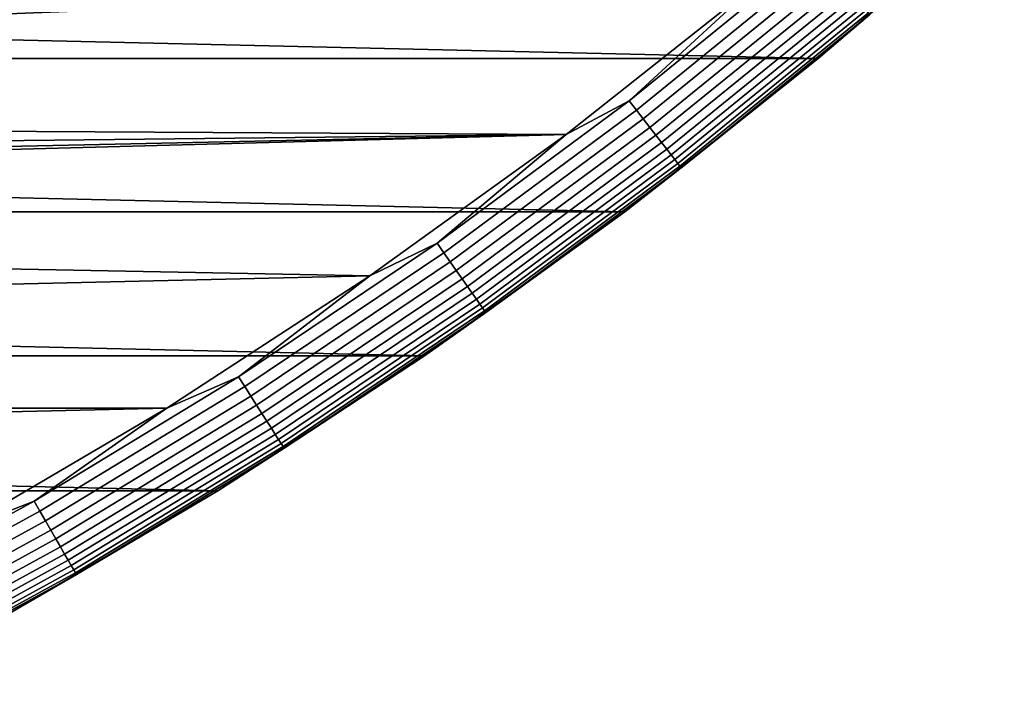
# Model space of a CAD drawing. Header units: metres. Extents: x -28 to 70, y -212 to 28.
# Tile 91 of 239: x 13.46 to 18.53, y -24.41 to -20.96. Entities that reach past the tile are written whole.
import ezdxf

# ---------------------------------------------------------------- set-up
doc = ezdxf.new("R2010")
doc.units = ezdxf.units.M
doc.layers.add('solid_10_261_102_XXX', color=7, linetype='CONTINUOUS')

msp = doc.modelspace()

# ---------------------------------------------------------------- linework, layer by layer
at = {"layer": 'solid_10_261_102_XXX'}
for points in [[(17.568239, -21.156721, -5), (-17.568239, -21.156721, -5), (-18.526625, -20.322748, -5)], [(18.526625, -20.322748, -5), (17.568239, -21.156721, -5), (-18.526625, -20.322748, -5)], [(18.526628, -20.322746, -0.5), (17.568285, -21.156687, -0.5), (17.568239, -21.156721, -5), (18.526625, -20.322748, -5)], [(17.833694, -20.928766, -0.440391), (17.568285, -21.156687, -0.5), (18.526628, -20.322746, -0.5)], [(16.595163, -21.374252, -0.003646), (17.550806, -20.596781, -0.003646), (17.248688, -20.772161)], [(16.63162, -21.421209, -0.014544), (17.589363, -20.642029, -0.014544), (17.550806, -20.596781, -0.003646), (16.595163, -21.374252, -0.003646)], [(16.667006, -21.466785, -0.032535), (17.626785, -20.685946, -0.032535), (17.589363, -20.642029, -0.014544), (16.63162, -21.421209, -0.014544)], [(16.7008, -21.510313, -0.057356), (17.662525, -20.72789, -0.057356), (17.626785, -20.685946, -0.032535), (16.667006, -21.466785, -0.032535)], [(16.732512, -21.551155, -0.088645), (17.696064, -20.767248, -0.088645), (17.662525, -20.72789, -0.057356), (16.7008, -21.510313, -0.057356)], [(16.270958, -21.546597), (17.248688, -20.772161), (5.779582, -21.227257), (4.747282, -21.481697)], [(17.248688, -20.772161), (6.798374, -20.923243), (5.779582, -21.227257)], [(16.595163, -21.374252, -0.003646), (17.248688, -20.772161), (16.270958, -21.546597)], [(16.761677, -21.58872, -0.125945), (17.726908, -20.803446, -0.125945), (17.696064, -20.767248, -0.088645), (16.732512, -21.551155, -0.088645)], [(16.787868, -21.622454, -0.16871), (17.754608, -20.835953, -0.16871), (17.726908, -20.803446, -0.125945), (16.761677, -21.58872, -0.125945)], [(16.810703, -21.651865, -0.216316), (17.778759, -20.864294, -0.216316), (17.754608, -20.835953, -0.16871), (16.787868, -21.622454, -0.16871)], [(16.829851, -21.676525, -0.268066), (17.799007, -20.888058, -0.268066), (17.778759, -20.864294, -0.216316), (16.810703, -21.651865, -0.216316)], [(16.845028, -21.696074, -0.323206), (17.815058, -20.906895, -0.323206), (17.799007, -20.888058, -0.268066), (16.829851, -21.676525, -0.268066)], [(16.856014, -21.710224, -0.380929), (17.826677, -20.92053, -0.380929), (17.815058, -20.906895, -0.323206), (16.845028, -21.696074, -0.323206)], [(16.862648, -21.718769, -0.440391), (17.833694, -20.928766, -0.440391), (17.826677, -20.92053, -0.380929), (16.856014, -21.710224, -0.380929)], [(16.862648, -21.718769, -0.440391), (17.568285, -21.156687, -0.5), (17.833694, -20.928766, -0.440391)], [(16.572449, -21.945477, -5), (-16.572449, -21.945477, -5), (-17.568239, -21.156721, -5)], [(17.568239, -21.156721, -5), (16.572449, -21.945477, -5), (-17.568239, -21.156721, -5)], [(17.568285, -21.156687, -0.5), (16.572451, -21.945475, -0.5), (16.572449, -21.945477, -5), (17.568239, -21.156721, -5)], [(16.862648, -21.718769, -0.440391), (16.572451, -21.945475, -0.5), (17.568285, -21.156687, -0.5)], [(15.605124, -22.107424, -0.003646), (16.595163, -21.374252, -0.003646), (16.270958, -21.546597)], [(15.639407, -22.155993, -0.014544), (16.63162, -21.421209, -0.014544), (16.595163, -21.374252, -0.003646), (15.605124, -22.107424, -0.003646)], [(15.672681, -22.203131, -0.032535), (16.667006, -21.466785, -0.032535), (16.63162, -21.421209, -0.014544), (15.639407, -22.155993, -0.014544)], [(16.270958, -21.546597), (4.747282, -21.481697), (3.703886, -21.685966)], [(15.704459, -22.24815, -0.057356), (16.7008, -21.510313, -0.057356), (16.667006, -21.466785, -0.032535), (15.672681, -22.203131, -0.032535)], [(15.258504, -22.275053), (16.270958, -21.546597), (1.593584, -21.942205), (0.531609, -21.993574)], [(16.270958, -21.546597), (2.651834, -21.83959), (1.593584, -21.942205)], [(16.270958, -21.546597), (3.703886, -21.685966), (2.651834, -21.83959)], [(15.605124, -22.107424, -0.003646), (16.270958, -21.546597), (15.258504, -22.275053)], [(15.73428, -22.290396, -0.088645), (16.732512, -21.551155, -0.088645), (16.7008, -21.510313, -0.057356), (15.704459, -22.24815, -0.057356)], [(15.761703, -22.329247, -0.125945), (16.761677, -21.58872, -0.125945), (16.732512, -21.551155, -0.088645), (15.73428, -22.290396, -0.088645)], [(15.786333, -22.36414, -0.16871), (16.787868, -21.622454, -0.16871), (16.761677, -21.58872, -0.125945), (15.761703, -22.329247, -0.125945)], [(15.807806, -22.39456, -0.216316), (16.810703, -21.651865, -0.216316), (16.787868, -21.622454, -0.16871), (15.786333, -22.36414, -0.16871)], [(15.82581, -22.420067, -0.268066), (16.829851, -21.676525, -0.268066), (16.810703, -21.651865, -0.216316), (15.807806, -22.39456, -0.216316)], [(15.840082, -22.440285, -0.323206), (16.845028, -21.696074, -0.323206), (16.829851, -21.676525, -0.268066), (15.82581, -22.420067, -0.268066)], [(15.850413, -22.45492, -0.380929), (16.856014, -21.710224, -0.380929), (16.845028, -21.696074, -0.323206), (15.840082, -22.440285, -0.323206)], [(15.856652, -22.463758, -0.440391), (16.862648, -21.718769, -0.440391), (16.856014, -21.710224, -0.380929), (15.850413, -22.45492, -0.380929)], [(15.856652, -22.463758, -0.440391), (16.572451, -21.945475, -0.5), (16.862648, -21.718769, -0.440391)], [(15.541174, -22.687483, -5), (-15.541174, -22.687483, -5), (-16.572449, -21.945477, -5)], [(16.572449, -21.945477, -5), (15.541174, -22.687483, -5), (-16.572449, -21.945477, -5)], [(16.572451, -21.945475, -0.5), (15.541249, -22.687431, -0.5), (15.541174, -22.687483, -5), (16.572449, -21.945477, -5)], [(15.856652, -22.463758, -0.440391), (15.541249, -22.687431, -0.5), (16.572451, -21.945475, -0.5)], [(-14.213449, -22.955997), (15.258504, -22.275053), (0.531609, -21.993574), (-15.258464, -22.27508)], [(14.582742, -22.794775, -0.003646), (15.605124, -22.107424, -0.003646), (15.258504, -22.275053)], [(14.614779, -22.844852, -0.014544), (15.639407, -22.155993, -0.014544), (15.605124, -22.107424, -0.003646), (14.582742, -22.794775, -0.003646)], [(14.645872, -22.893456, -0.032535), (15.672681, -22.203131, -0.032535), (15.639407, -22.155993, -0.014544), (14.614779, -22.844852, -0.014544)], [(14.675569, -22.939877, -0.057356), (15.704459, -22.24815, -0.057356), (15.672681, -22.203131, -0.032535), (14.645872, -22.893456, -0.032535)], [(14.703435, -22.983435, -0.088645), (15.73428, -22.290396, -0.088645), (15.704459, -22.24815, -0.057356), (14.675569, -22.939877, -0.057356)], [(-14.213449, -22.955997), (14.213489, -22.955971), (15.258504, -22.275053)], [(14.582742, -22.794775, -0.003646), (15.258504, -22.275053), (14.213489, -22.955971)], [(14.729063, -23.023495, -0.125945), (15.761703, -22.329247, -0.125945), (15.73428, -22.290396, -0.088645), (14.703435, -22.983435, -0.088645)], [(14.752078, -23.059471, -0.16871), (15.786333, -22.36414, -0.16871), (15.761703, -22.329247, -0.125945), (14.729063, -23.023495, -0.125945)], [(14.772145, -23.090837, -0.216316), (15.807806, -22.39456, -0.216316), (15.786333, -22.36414, -0.16871), (14.752078, -23.059471, -0.16871)], [(14.78897, -23.117136, -0.268066), (15.82581, -22.420067, -0.268066), (15.807806, -22.39456, -0.216316), (14.772145, -23.090837, -0.216316)], [(14.802306, -23.137983, -0.323206), (15.840082, -22.440285, -0.323206), (15.82581, -22.420067, -0.268066), (14.78897, -23.117136, -0.268066)], [(14.81196, -23.153074, -0.380929), (15.850413, -22.45492, -0.380929), (15.840082, -22.440285, -0.323206), (14.802306, -23.137983, -0.323206)], [(14.817791, -23.162188, -0.440391), (15.856652, -22.463758, -0.440391), (15.850413, -22.45492, -0.380929), (14.81196, -23.153074, -0.380929)], [(14.817791, -23.162188, -0.440391), (15.541249, -22.687431, -0.5), (15.856652, -22.463758, -0.440391)], [(14.476917, -23.380951, -5), (-14.476917, -23.380951, -5), (-15.541174, -22.687483, -5)], [(15.541174, -22.687483, -5), (14.476917, -23.380951, -5), (-15.541174, -22.687483, -5)], [(15.541249, -22.687431, -0.5), (14.476883, -23.380972, -0.5), (14.476917, -23.380951, -5), (15.541174, -22.687483, -5)], [(14.817791, -23.162188, -0.440391), (14.476883, -23.380972, -0.5), (15.541249, -22.687431, -0.5)], [(13.530134, -23.434879, -0.003646), (14.582742, -22.794775, -0.003646), (14.213489, -22.955971)], [(13.559858, -23.486364, -0.014544), (14.614779, -22.844852, -0.014544), (14.582742, -22.794775, -0.003646), (13.530134, -23.434879, -0.003646)], [(13.588708, -23.536333, -0.032535), (14.645872, -22.893456, -0.032535), (14.614779, -22.844852, -0.014544), (13.559858, -23.486364, -0.014544)], [(13.616261, -23.584057, -0.057356), (14.675569, -22.939877, -0.057356), (14.645872, -22.893456, -0.032535), (13.588708, -23.536333, -0.032535)], [(-14.213449, -22.955997), (-13.138103, -23.587925), (14.213489, -22.955971)], [(-13.138103, -23.587925), (13.138144, -23.587902), (14.213489, -22.955971)], [(13.530134, -23.434879, -0.003646), (14.213489, -22.955971), (13.138144, -23.587902)], [(13.642116, -23.628838, -0.088645), (14.703435, -22.983435, -0.088645), (14.675569, -22.939877, -0.057356), (13.616261, -23.584057, -0.057356)], [(13.665894, -23.670023, -0.125945), (14.729063, -23.023495, -0.125945), (14.703435, -22.983435, -0.088645), (13.642116, -23.628838, -0.088645)], [(13.687248, -23.707008, -0.16871), (14.752078, -23.059471, -0.16871), (14.729063, -23.023495, -0.125945), (13.665894, -23.670023, -0.125945)], [(13.705866, -23.739256, -0.216316), (14.772145, -23.090837, -0.216316), (14.752078, -23.059471, -0.16871), (13.687248, -23.707008, -0.16871)], [(13.721477, -23.766294, -0.268066), (14.78897, -23.117136, -0.268066), (14.772145, -23.090837, -0.216316), (13.705866, -23.739256, -0.216316)], [(13.73385, -23.787727, -0.323206), (14.802306, -23.137983, -0.323206), (14.78897, -23.117136, -0.268066), (13.721477, -23.766294, -0.268066)], [(13.742807, -23.803242, -0.380929), (14.81196, -23.153074, -0.380929), (14.802306, -23.137983, -0.323206), (13.73385, -23.787727, -0.323206)], [(13.748217, -23.812611, -0.440391), (14.817791, -23.162188, -0.440391), (14.81196, -23.153074, -0.380929), (13.742807, -23.803242, -0.380929)], [(13.748217, -23.812611, -0.440391), (14.476883, -23.380972, -0.5), (14.817791, -23.162188, -0.440391)], [(14.476917, -23.380951, -5), (13.381564, -24.024649, -5), (-14.476917, -23.380951, -5)], [(14.476883, -23.380972, -0.5), (13.381621, -24.024616, -0.5), (13.381564, -24.024649, -5), (14.476917, -23.380951, -5)], [(13.748217, -23.812611, -0.440391), (13.381621, -24.024616, -0.5), (14.476883, -23.380972, -0.5)], [(12.449483, -24.026413, -0.003646), (13.530134, -23.434879, -0.003646), (13.138144, -23.587902)], [(12.476833, -24.079195, -0.014544), (13.559858, -23.486364, -0.014544), (13.530134, -23.434879, -0.003646), (12.449483, -24.026413, -0.003646)], [(12.503379, -24.130424, -0.032535), (13.588708, -23.536333, -0.032535), (13.559858, -23.486364, -0.014544), (12.476833, -24.079195, -0.014544)], [(12.528731, -24.179354, -0.057356), (13.616261, -23.584057, -0.057356), (13.588708, -23.536333, -0.032535), (12.503379, -24.130424, -0.032535)], [(12.552521, -24.225266, -0.088645), (13.642116, -23.628838, -0.088645), (13.616261, -23.584057, -0.057356), (12.528731, -24.179354, -0.057356)], [(12.5744, -24.26749, -0.125945), (13.665894, -23.670023, -0.125945), (13.642116, -23.628838, -0.088645), (12.552521, -24.225266, -0.088645)], [(12.594049, -24.30541, -0.16871), (13.687248, -23.707008, -0.16871), (13.665894, -23.670023, -0.125945), (12.5744, -24.26749, -0.125945)], [(12.611179, -24.338472, -0.216316), (13.705866, -23.739256, -0.216316), (13.687248, -23.707008, -0.16871), (12.594049, -24.30541, -0.16871)], [(12.625543, -24.366192, -0.268066), (13.721477, -23.766294, -0.268066), (13.705866, -23.739256, -0.216316), (12.611179, -24.338472, -0.216316)], [(12.636929, -24.388165, -0.323206), (13.73385, -23.787727, -0.323206), (13.721477, -23.766294, -0.268066), (12.625543, -24.366192, -0.268066)], [(12.64517, -24.404072, -0.380929), (13.742807, -23.803242, -0.380929), (13.73385, -23.787727, -0.323206), (12.636929, -24.388165, -0.323206)], [(12.650148, -24.413677, -0.440391), (13.748217, -23.812611, -0.440391), (13.742807, -23.803242, -0.380929), (12.64517, -24.404072, -0.380929)], [(12.650148, -24.413677, -0.440391), (13.381621, -24.024616, -0.5), (13.748217, -23.812611, -0.440391)]]:
    msp.add_3dface(points, dxfattribs=at)

doc.saveas('drawing.dxf')
